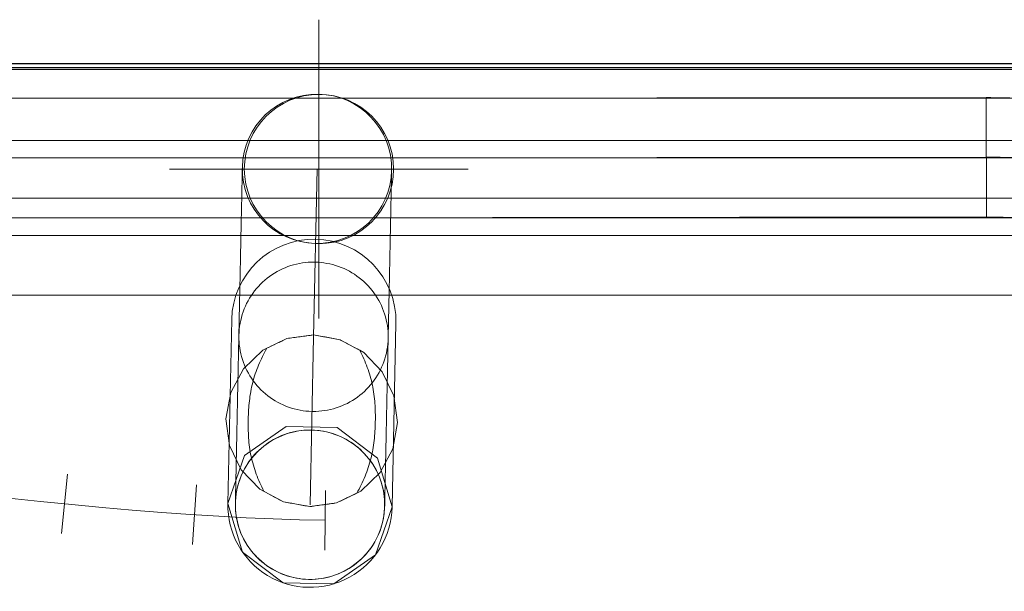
# Model space of a CAD drawing. Header units: millimetres. Extents: x -21756 to -17416, y 369 to 3070.
# Tile 26 of 31: x -18916 to -18652, y 2728 to 2881. Entities that reach past the tile are written whole.
import ezdxf

# ---------------------------------------------------------------- set-up
doc = ezdxf.new("R2010")
doc.units = ezdxf.units.MM
for name, color, linetype, lineweight in [('A-DETL-GENF', 92, 'Continuous', 18), ('A-FLOR', 192, 'Continuous', 25), ('A-WALL', 113, 'Continuous', 25), ('P-PIPE', 3, 'Continuous', 18), ('P-PIPE-CNTR', 3, 'Continuous', 18)]:
    doc.layers.add(name, color=color, linetype=linetype, lineweight=lineweight)

# ---------------------------------------------------------------- blocks, each defined once
blk = doc.blocks.new('Raccordement sur Siphon avec syphon - Raccordement sur Siphon avec syphon-530313-Niveau 0')
at = {"layer": 'P-PIPE'}
for p, q in [((-49.13, 22), (0.13, 22)), ((0.13, 22), (-49.13, 22)), ((-29.61, 21.87), (-36.02, 18.61)), ((-36.02, 18.61), (-29.61, 21.87)), ((-22.5, 23), (-29.61, 21.87)), ((-29.61, 21.87), (-22.5, 23)), ((-15.39, 21.87), (-22.5, 23)), ((-22.5, 23), (-15.39, 21.87)), ((-8.98, 18.61), (-15.39, 21.87)), ((-15.39, 21.87), (-8.98, 18.61)), ((-36.02, 18.61), (-41.11, 13.52)), ((-41.11, 13.52), (-36.02, 18.61)), ((-3.89, 13.52), (-8.98, 18.61)), ((-8.98, 18.61), (-3.89, 13.52)), ((-44.37, 7.11), (-41.11, 13.52)), ((-41.11, 13.52), (-41.65, 12.45)), ((-3.35, 12.45), (-3.89, 13.52)), ((-3.89, 13.52), (-0.63, 7.11)), ((-45.5, 0), (-44.37, 7.11)), ((-0.63, 7.11), (0.5, 0)), ((-90, 0), (-45, 0)), ((-44.37, -7.11), (-45.5, 0)), ((-45, 0), (0, 0)), ((0.5, 0), (-0.63, -7.11)), ((-41.11, -13.52), (-44.37, -7.11)), ((-0.63, -7.11), (-3.89, -13.52)), ((-41.65, -12.45), (-41.11, -13.52)), ((-3.89, -13.52), (-3.35, -12.45)), ((-41.11, -13.52), (-36.02, -18.61)), ((-36.02, -18.61), (-41.11, -13.52)), ((-8.98, -18.61), (-3.89, -13.52)), ((-3.89, -13.52), (-8.98, -18.61)), ((-36.02, -18.61), (-29.61, -21.87)), ((-29.61, -21.87), (-36.02, -18.61)), ((-15.39, -21.87), (-8.98, -18.61)), ((-8.98, -18.61), (-15.39, -21.87)), ((0.13, -22), (-49.13, -22)), ((-49.13, -22), (0.13, -22)), ((-29.61, -21.87), (-22.5, -23)), ((-22.5, -23), (-29.61, -21.87)), ((-22.5, -23), (-15.39, -21.87)), ((-15.39, -21.87), (-22.5, -23))]:
    blk.add_line(p, q, dxfattribs=at)
at = {"layer": 'P-PIPE', "flags": 128}
for points in [[(0.13, -22), (-12.8, -17.8), (-20.8, -6.8), (-20.8, 6.8), (-12.8, 17.8), (0.13, 22)], [(0.13, 22), (13.06, 17.8), (21.05, 6.8), (21.05, -6.8), (13.06, -17.8), (0.13, -22)], [(-45, 20), (-45.02, 20), (-45.07, 20), (-45.16, 20), (-45.29, 20), (-45.45, 20), (-45.64, 20), (-45.88, 20), (-46.14, 20), (-46.44, 20), (-46.78, 20), (-47.14, 20), (-47.54, 20), (-47.97, 20), (-48.44, 20), (-48.93, 20), (-49.45, 20), (-50, 20), (-50.58, 20), (-51.19, 20), (-51.82, 20), (-52.48, 20), (-53.16, 20), (-53.87, 20), (-54.6, 20), (-55.34, 20), (-56.11, 20), (-56.9, 20), (-57.7, 20), (-58.51, 20), (-59.35, 20), (-60.19, 20), (-61.05, 20), (-61.92, 20), (-62.79, 20), (-63.68, 20), (-64.57, 20), (-65.46, 20), (-66.36, 20), (-67.26, 20), (-68.16, 20), (-69.06, 20), (-69.95, 20), (-70.84, 20), (-71.73, 20), (-72.61, 20), (-73.48, 20), (-74.35, 20), (-75.2, 20), (-76.04, 20), (-76.86, 20), (-77.67, 20), (-78.47, 20), (-79.25, 20), (-80, 20), (-80.74, 20), (-81.46, 20), (-82.15, 20), (-82.82, 20), (-83.47, 20), (-84.09, 20), (-84.69, 20), (-85.25, 20), (-85.79, 20), (-86.3, 20), (-86.78, 20), (-87.23, 20), (-87.65, 20), (-88.03, 20), (-88.38, 20), (-88.7, 20), (-88.98, 20), (-89.23, 20), (-89.45, 20), (-89.63, 20), (-89.77, 20), (-89.88, 20), (-89.96, 20), (-89.99, 20), (-90, 20)], [(-65, 0), (-64.98, 0.8), (-64.94, 1.6), (-64.86, 2.39), (-64.74, 3.19), (-64.6, 3.97), (-64.43, 4.75), (-64.22, 5.53), (-63.98, 6.29), (-63.72, 7.05), (-63.42, 7.79), (-63.1, 8.52), (-62.74, 9.24), (-62.36, 9.94), (-61.95, 10.62), (-61.51, 11.29), (-61.04, 11.94), (-60.55, 12.58), (-60.04, 13.19), (-59.5, 13.78), (-58.93, 14.35), (-58.35, 14.89), (-57.74, 15.41), (-57.12, 15.91), (-56.47, 16.38), (-55.81, 16.83), (-55.12, 17.25), (-54.43, 17.64), (-53.71, 18), (-52.99, 18.34), (-52.25, 18.64), (-51.5, 18.92), (-50.73, 19.16), (-49.96, 19.37), (-49.18, 19.56), (-48.4, 19.71), (-47.61, 19.83), (-46.81, 19.92), (-46.02, 19.97), (-45.22, 20), (-45, 20)], [(-45, 20), (-44.2, 19.98), (-43.4, 19.94), (-42.61, 19.86), (-41.81, 19.74), (-41.03, 19.6), (-40.25, 19.43), (-39.47, 19.22), (-38.71, 18.98), (-37.95, 18.72), (-37.21, 18.42), (-36.48, 18.1), (-35.76, 17.74), (-35.06, 17.36), (-34.38, 16.95), (-33.71, 16.51), (-33.06, 16.04), (-32.42, 15.55), (-31.81, 15.04), (-31.22, 14.5), (-30.65, 13.93), (-30.11, 13.35), (-29.59, 12.74), (-29.09, 12.12), (-28.62, 11.47), (-28.17, 10.81), (-27.75, 10.12), (-27.36, 9.43), (-27, 8.71), (-26.66, 7.99), (-26.36, 7.25), (-26.08, 6.5), (-25.84, 5.73), (-25.63, 4.96), (-25.44, 4.18), (-25.29, 3.4), (-25.17, 2.61), (-25.08, 1.81), (-25.03, 1.02), (-25, 0.22), (-25, 0)], [(-45, 20), (-44.98, 20), (-44.93, 20), (-44.84, 20), (-44.71, 20), (-44.55, 20), (-44.36, 20), (-44.12, 20), (-43.86, 20), (-43.56, 20), (-43.22, 20), (-42.86, 20), (-42.46, 20), (-42.03, 20), (-41.56, 20), (-41.07, 20), (-40.55, 20), (-40, 20), (-39.42, 20), (-38.81, 20), (-38.18, 20), (-37.52, 20), (-36.84, 20), (-36.13, 20), (-35.4, 20), (-34.66, 20), (-33.89, 20), (-33.1, 20), (-32.3, 20), (-31.49, 20), (-30.65, 20), (-29.81, 20), (-28.95, 20), (-28.08, 20), (-27.21, 20), (-26.32, 20), (-25.43, 20), (-24.54, 20), (-23.64, 20), (-22.74, 20), (-21.84, 20), (-20.94, 20), (-20.05, 20), (-19.16, 20), (-18.27, 20), (-17.39, 20), (-16.52, 20), (-15.65, 20), (-14.8, 20), (-13.96, 20), (-13.14, 20), (-12.33, 20), (-11.53, 20), (-10.75, 20), (-10, 20), (-9.26, 20), (-8.54, 20), (-7.85, 20), (-7.18, 20), (-6.53, 20), (-5.91, 20), (-5.31, 20), (-4.75, 20), (-4.21, 20), (-3.7, 20), (-3.22, 20), (-2.77, 20), (-2.35, 20), (-1.97, 20), (-1.62, 20), (-1.3, 20), (-1.02, 20), (-0.77, 20), (-0.55, 20), (-0.37, 20), (-0.23, 20), (-0.12, 20), (-0.04, 20), (-0.01, 20), (0, 20)], [(-20, 0), (-19.98, 0.8), (-19.94, 1.6), (-19.86, 2.39), (-19.74, 3.19), (-19.6, 3.97), (-19.43, 4.75), (-19.22, 5.53), (-18.98, 6.29), (-18.72, 7.05), (-18.42, 7.79), (-18.1, 8.52), (-17.74, 9.24), (-17.36, 9.94), (-16.95, 10.62), (-16.51, 11.29), (-16.04, 11.94), (-15.55, 12.58), (-15.04, 13.19), (-14.5, 13.78), (-13.93, 14.35), (-13.35, 14.89), (-12.74, 15.41), (-12.12, 15.91), (-11.47, 16.38), (-10.81, 16.83), (-10.12, 17.25), (-9.43, 17.64), (-8.71, 18), (-7.99, 18.34), (-7.25, 18.64), (-6.5, 18.92), (-5.73, 19.16), (-4.96, 19.37), (-4.18, 19.56), (-3.4, 19.71), (-2.61, 19.83), (-1.81, 19.92), (-1.02, 19.97), (-0.22, 20), (0, 20)], [(0, 20), (0.8, 19.98), (1.6, 19.94), (2.39, 19.86), (3.19, 19.74), (3.97, 19.6), (4.75, 19.43), (5.53, 19.22), (6.29, 18.98), (7.05, 18.72), (7.79, 18.42), (8.52, 18.1), (9.24, 17.74), (9.94, 17.36), (10.62, 16.95), (11.29, 16.51), (11.94, 16.04), (12.58, 15.55), (13.19, 15.04), (13.78, 14.5), (14.35, 13.93), (14.89, 13.35), (15.41, 12.74), (15.91, 12.12), (16.38, 11.47), (16.83, 10.81), (17.25, 10.12), (17.64, 9.43), (18, 8.71), (18.34, 7.99), (18.64, 7.25), (18.92, 6.5), (19.16, 5.73), (19.37, 4.96), (19.56, 4.18), (19.71, 3.4), (19.83, 2.61), (19.92, 1.81), (19.97, 1.02), (20, 0.22), (20, 0)], [(-45, -20), (-45.8, -19.98), (-46.6, -19.94), (-47.39, -19.86), (-48.19, -19.74), (-48.97, -19.6), (-49.75, -19.43), (-50.53, -19.22), (-51.29, -18.98), (-52.05, -18.72), (-52.79, -18.42), (-53.52, -18.1), (-54.24, -17.74), (-54.94, -17.36), (-55.62, -16.95), (-56.29, -16.51), (-56.94, -16.04), (-57.58, -15.55), (-58.19, -15.04), (-58.78, -14.5), (-59.35, -13.93), (-59.89, -13.35), (-60.41, -12.74), (-60.91, -12.12), (-61.38, -11.47), (-61.83, -10.81), (-62.25, -10.12), (-62.64, -9.43), (-63, -8.71), (-63.34, -7.99), (-63.64, -7.25), (-63.92, -6.5), (-64.16, -5.73), (-64.37, -4.96), (-64.56, -4.18), (-64.71, -3.4), (-64.83, -2.61), (-64.92, -1.81), (-64.97, -1.02), (-65, -0.22), (-65, 0)], [(-25, 0), (-25.02, -0.8), (-25.06, -1.6), (-25.14, -2.39), (-25.26, -3.19), (-25.4, -3.97), (-25.57, -4.75), (-25.78, -5.53), (-26.02, -6.29), (-26.28, -7.05), (-26.58, -7.79), (-26.9, -8.52), (-27.26, -9.24), (-27.64, -9.94), (-28.05, -10.62), (-28.49, -11.29), (-28.96, -11.94), (-29.45, -12.58), (-29.96, -13.19), (-30.5, -13.78), (-31.07, -14.35), (-31.65, -14.89), (-32.26, -15.41), (-32.88, -15.91), (-33.53, -16.38), (-34.19, -16.83), (-34.88, -17.25), (-35.57, -17.64), (-36.29, -18), (-37.01, -18.34), (-37.75, -18.64), (-38.5, -18.92), (-39.27, -19.16), (-40.04, -19.37), (-40.82, -19.56), (-41.6, -19.71), (-42.39, -19.83), (-43.19, -19.92), (-43.98, -19.97), (-44.78, -20), (-45, -20)], [(0, -20), (-0.8, -19.98), (-1.6, -19.94), (-2.39, -19.86), (-3.19, -19.74), (-3.97, -19.6), (-4.75, -19.43), (-5.53, -19.22), (-6.29, -18.98), (-7.05, -18.72), (-7.79, -18.42), (-8.52, -18.1), (-9.24, -17.74), (-9.94, -17.36), (-10.62, -16.95), (-11.29, -16.51), (-11.94, -16.04), (-12.58, -15.55), (-13.19, -15.04), (-13.78, -14.5), (-14.35, -13.93), (-14.89, -13.35), (-15.41, -12.74), (-15.91, -12.12), (-16.38, -11.47), (-16.83, -10.81), (-17.25, -10.12), (-17.64, -9.43), (-18, -8.71), (-18.34, -7.99), (-18.64, -7.25), (-18.92, -6.5), (-19.16, -5.73), (-19.37, -4.96), (-19.56, -4.18), (-19.71, -3.4), (-19.83, -2.61), (-19.92, -1.81), (-19.97, -1.02), (-20, -0.22), (-20, 0)], [(20, 0), (19.98, -0.8), (19.94, -1.6), (19.86, -2.39), (19.74, -3.19), (19.6, -3.97), (19.43, -4.75), (19.22, -5.53), (18.98, -6.29), (18.72, -7.05), (18.42, -7.79), (18.1, -8.52), (17.74, -9.24), (17.36, -9.94), (16.95, -10.62), (16.51, -11.29), (16.04, -11.94), (15.55, -12.58), (15.04, -13.19), (14.5, -13.78), (13.93, -14.35), (13.35, -14.89), (12.74, -15.41), (12.12, -15.91), (11.47, -16.38), (10.81, -16.83), (10.12, -17.25), (9.43, -17.64), (8.71, -18), (7.99, -18.34), (7.25, -18.64), (6.5, -18.92), (5.73, -19.16), (4.96, -19.37), (4.18, -19.56), (3.4, -19.71), (2.61, -19.83), (1.81, -19.92), (1.02, -19.97), (0.22, -20), (0, -20)], [(-90, -20), (-89.98, -20), (-89.93, -20), (-89.84, -20), (-89.71, -20), (-89.55, -20), (-89.36, -20), (-89.12, -20), (-88.86, -20), (-88.56, -20), (-88.22, -20), (-87.86, -20), (-87.46, -20), (-87.03, -20), (-86.56, -20), (-86.07, -20), (-85.55, -20), (-85, -20), (-84.42, -20), (-83.81, -20), (-83.18, -20), (-82.52, -20), (-81.84, -20), (-81.13, -20), (-80.4, -20), (-79.66, -20), (-78.89, -20), (-78.1, -20), (-77.3, -20), (-76.49, -20), (-75.65, -20), (-74.81, -20), (-73.95, -20), (-73.08, -20), (-72.21, -20), (-71.32, -20), (-70.43, -20), (-69.54, -20), (-68.64, -20), (-67.74, -20), (-66.84, -20), (-65.94, -20), (-65.05, -20), (-64.16, -20), (-63.27, -20), (-62.39, -20), (-61.52, -20), (-60.65, -20), (-59.8, -20), (-58.96, -20), (-58.14, -20), (-57.33, -20), (-56.53, -20), (-55.75, -20), (-55, -20), (-54.26, -20), (-53.54, -20), (-52.85, -20), (-52.18, -20), (-51.53, -20), (-50.91, -20), (-50.31, -20), (-49.75, -20), (-49.21, -20), (-48.7, -20), (-48.22, -20), (-47.77, -20), (-47.35, -20), (-46.97, -20), (-46.62, -20), (-46.3, -20), (-46.02, -20), (-45.77, -20), (-45.55, -20), (-45.37, -20), (-45.23, -20), (-45.12, -20), (-45.04, -20), (-45.01, -20), (-45, -20)], [(0, -20), (-0.02, -20), (-0.07, -20), (-0.16, -20), (-0.29, -20), (-0.45, -20), (-0.64, -20), (-0.88, -20), (-1.14, -20), (-1.44, -20), (-1.78, -20), (-2.14, -20), (-2.54, -20), (-2.97, -20), (-3.44, -20), (-3.93, -20), (-4.45, -20), (-5, -20), (-5.58, -20), (-6.19, -20), (-6.82, -20), (-7.48, -20), (-8.16, -20), (-8.87, -20), (-9.6, -20), (-10.34, -20), (-11.11, -20), (-11.9, -20), (-12.7, -20), (-13.51, -20), (-14.35, -20), (-15.19, -20), (-16.05, -20), (-16.92, -20), (-17.79, -20), (-18.68, -20), (-19.57, -20), (-20.46, -20), (-21.36, -20), (-22.26, -20), (-23.16, -20), (-24.06, -20), (-24.95, -20), (-25.84, -20), (-26.73, -20), (-27.61, -20), (-28.48, -20), (-29.35, -20), (-30.2, -20), (-31.04, -20), (-31.86, -20), (-32.67, -20), (-33.47, -20), (-34.25, -20), (-35, -20), (-35.74, -20), (-36.46, -20), (-37.15, -20), (-37.82, -20), (-38.47, -20), (-39.09, -20), (-39.69, -20), (-40.25, -20), (-40.79, -20), (-41.3, -20), (-41.78, -20), (-42.23, -20), (-42.65, -20), (-43.03, -20), (-43.38, -20), (-43.7, -20), (-43.98, -20), (-44.23, -20), (-44.45, -20), (-44.63, -20), (-44.77, -20), (-44.88, -20), (-44.96, -20), (-44.99, -20), (-45, -20)]]:
    blk.add_lwpolyline(points, dxfattribs=at)
at = {"layer": 'P-PIPE'}
for centre, radius, start, end in [((-49.13, 0), 22, 90, 270), ((0.13, 0), 22, 270, 90), ((-90, 0), 20, 0, 180), ((0, 0), 20, 0, 180), ((-90, 0), 20, 180, 0), ((0, 0), 20, 180, 360)]:
    blk.add_arc(centre, radius, start, end, dxfattribs=at)
for points, knots in [([(-41.65, 12.45), (-40.16, 13.26), (-37.88, 14.32), (-34.77, 15.41), (-31.61, 16.29), (-27.52, 16.91), (-22.56, 17.08), (-18.4, 16.94), (-15.07, 16.55), (-12.64, 16.08), (-10.26, 15.42), (-7.13, 14.33), (-4.85, 13.26), (-3.35, 12.45)], [0, 0, 0, 0, 0.125, 0.1875, 0.25, 0.375, 0.5, 0.625, 0.6875, 0.75, 0.8125, 0.875, 1, 1, 1, 1]), ([(-3.35, -12.45), (-4.85, -13.26), (-7.13, -14.33), (-10.26, -15.42), (-12.64, -16.08), (-15.07, -16.55), (-18.4, -16.94), (-22.56, -17.08), (-27.52, -16.91), (-31.61, -16.29), (-34.77, -15.41), (-37.88, -14.32), (-40.16, -13.26), (-41.65, -12.45)], [0, 0, 0, 0, 0.125, 0.1875, 0.25, 0.3125, 0.375, 0.5, 0.625, 0.75, 0.8125, 0.875, 1, 1, 1, 1])]:
    blk.add_open_spline(points, degree=3, knots=knots, dxfattribs=at)
for points in [[(-44.37, 7.11), (-43.89, 8.05), (-42.96, 9.88), (-42.08, 11.61), (-41.65, 12.45)], [(-3.35, 12.45), (-2.92, 11.61), (-2.04, 9.88), (-1.11, 8.05), (-0.63, 7.11)], [(-45.5, 0), (-45.31, 1.21), (-44.93, 3.6), (-44.56, 5.95), (-44.37, 7.11)], [(-0.63, 7.11), (-0.44, 5.96), (-0.07, 3.62), (0.31, 1.22), (0.5, 0)], [(-44.37, -7.11), (-44.56, -5.96), (-44.93, -3.62), (-45.31, -1.22), (-45.5, 0)], [(0.5, 0), (0.31, -1.21), (-0.07, -3.6), (-0.44, -5.95), (-0.63, -7.11)], [(-41.65, -12.45), (-42.08, -11.61), (-42.96, -9.88), (-43.89, -8.05), (-44.37, -7.11)], [(-0.63, -7.11), (-1.11, -8.05), (-2.04, -9.88), (-2.92, -11.61), (-3.35, -12.45)]]:
    blk.add_open_spline(points, degree=3, dxfattribs=at)
blk = doc.blocks.new('COMAP - MULTISKIN - Coude Cintre - Standard-1217230-Niveau 0')
at = {"layer": 'P-PIPE', "color": 5}
for p, q in [((32.55, -8.36), (24.78, 22.69)), ((32.55, -8.36), (24.78, 22.69)), ((-29.55, 16), (-29.55, -16)), ((-29.55, 16), (-29.55, -16))]:
    blk.add_line(p, q, dxfattribs=at)
at = {"layer": 'P-PIPE', "color": 5, "flags": 128}
for points in [[(24.78, 22.69), (16.05, 20.69), (7.24, 19.04), (-1.62, 17.75), (-10.53, 16.81), (-19.47, 16.23), (-28.43, 16), (-29.55, 16)], [(-29.55, -16), (-19.31, -15.8), (-9.09, -15.18), (1.1, -14.16), (11.24, -12.73), (21.31, -10.9), (31.31, -8.66), (32.55, -8.36)]]:
    blk.add_lwpolyline(points, dxfattribs=at)
at = {"layer": 'P-PIPE-CNTR', "color": 5}
blk.add_arc((-29.55, 240), 240, 270, 284.037, dxfattribs=at)
blk = doc.blocks.new('Kitchen_Cabinets_FINSA_Pro-Base-Sink-unit-1200-blanc - Opening Type - _Two hinged doors_ Height - _800 mm_-1380536-Niveau 0')
at = {"layer": 'A-DETL-GENF'}
for p, q in [((574, -0.5), (-574, -0.5)), ((574, -19.5), (-574, -19.5)), ((-574, -19.5), (574, -19.5)), ((-574, -35), (574, -35)), ((574, -35), (-574, -35)), ((-574, -45), (574, -45)), ((574, -45), (-574, -45)), ((584, -61), (-584, -61)), ((-584, -61), (584, -61))]:
    blk.add_line(p, q, dxfattribs=at)

msp = doc.modelspace()

# ---------------------------------------------------------------- linework, layer by layer
at = {"layer": 'A-FLOR'}
msp.add_line((-20615.54, 2868.53), (-17616.54, 2868.53), dxfattribs=at)
at = {"layer": 'A-WALL'}
for p, q in [((-17616.54, 2869.53), (-20616.54, 2869.53)), ((-20615.54, 2868.53), (-17616.54, 2868.53))]:
    msp.add_line(p, q, dxfattribs=at)
at = {"layer": 'P-PIPE', "color": 5}
for p, q in [((-18656.75, 2860.53), (-19540.26, 2859.51)), ((-18656.71, 2828.53), (-18656.75, 2860.53)), ((-19540.22, 2827.51), (-18656.71, 2828.53))]:
    msp.add_line(p, q, dxfattribs=at)
at = {"layer": 'P-PIPE', "color": 1}
for p, q in [((-18487.54, 2860.31), (-19481.73, 2860.31)), ((-19481.73, 2828.31), (-18487.54, 2828.31))]:
    msp.add_line(p, q, dxfattribs=at)
at = {"layer": 'P-PIPE'}
for p, q in [((-18902.9, 2759.62), (-18904.47, 2743.7)), ((-18868.27, 2756.73), (-18869.33, 2740.77)), ((-18833.7, 2755.26), (-18833.94, 2739.26))]:
    msp.add_line(p, q, dxfattribs=at)
for start, end in [(0, 180), (180, 0)]:
    msp.add_arc((-18835.49, 2841.35), 20, start, end, dxfattribs=at)
at = {"layer": 'P-PIPE-CNTR'}
for p, q in [((-18835.49, 2801.35), (-18835.49, 2881.35)), ((-18875.49, 2841.35), (-18795.49, 2841.35))]:
    msp.add_line(p, q, dxfattribs=at)
at = {"layer": 'P-PIPE-CNTR', "color": 5}
msp.add_line((-19540.24, 2843.51), (-18656.73, 2844.53), dxfattribs=at)
msp.add_line((-19540.24, 2843.51), (-18656.73, 2844.53), dxfattribs=at)
at = {"layer": 'P-PIPE-CNTR', "color": 1}
msp.add_line((-19481.73, 2844.31), (-18487.54, 2844.31), dxfattribs=at)
msp.add_line((-19481.73, 2844.31), (-18487.54, 2844.31), dxfattribs=at)
at = {"layer": 'P-PIPE-CNTR', "color": 5}
msp.add_arc((-18656.45, 2604.53), 240, 76.0291, 90.0661, dxfattribs=at)
at = {"layer": 'P-PIPE-CNTR'}
msp.add_open_spline([(-20017.94, 2838.53), (-19839.81, 2838.53), (-19465.33, 2862.14), (-18978.38, 2749.47), (-18833.82, 2747.26)], degree=3, knots=[0, 0, 0, 0, 1.765322, 3.941801, 3.941801, 3.941801, 3.941801], dxfattribs=at)

# ---------------------------------------------------------------- block references
at = {"layer": 'A-DETL-GENF'}
msp.add_blockref('Kitchen_Cabinets_FINSA_Pro-Base-Sink-unit-1200-blanc - Opening Type - _Two hinged doors_ Height - _800 mm_-1380536-Niveau 0', (-18805.49, 2868.53), dxfattribs=at)
at = {"layer": 'P-PIPE', "color": 5, "rotation": 166.0291395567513}
msp.add_blockref('COMAP - MULTISKIN - Coude Cintre - Standard-1217230-Niveau 0', (-18627.19, 2844.57), dxfattribs=at)
at = {"layer": 'P-PIPE', "rotation": 268.8074763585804}
msp.add_blockref('Raccordement sur Siphon avec syphon - Raccordement sur Siphon avec syphon-530313-Niveau 0', (-18837.89, 2751.43), dxfattribs=at)

doc.saveas('drawing.dxf')
